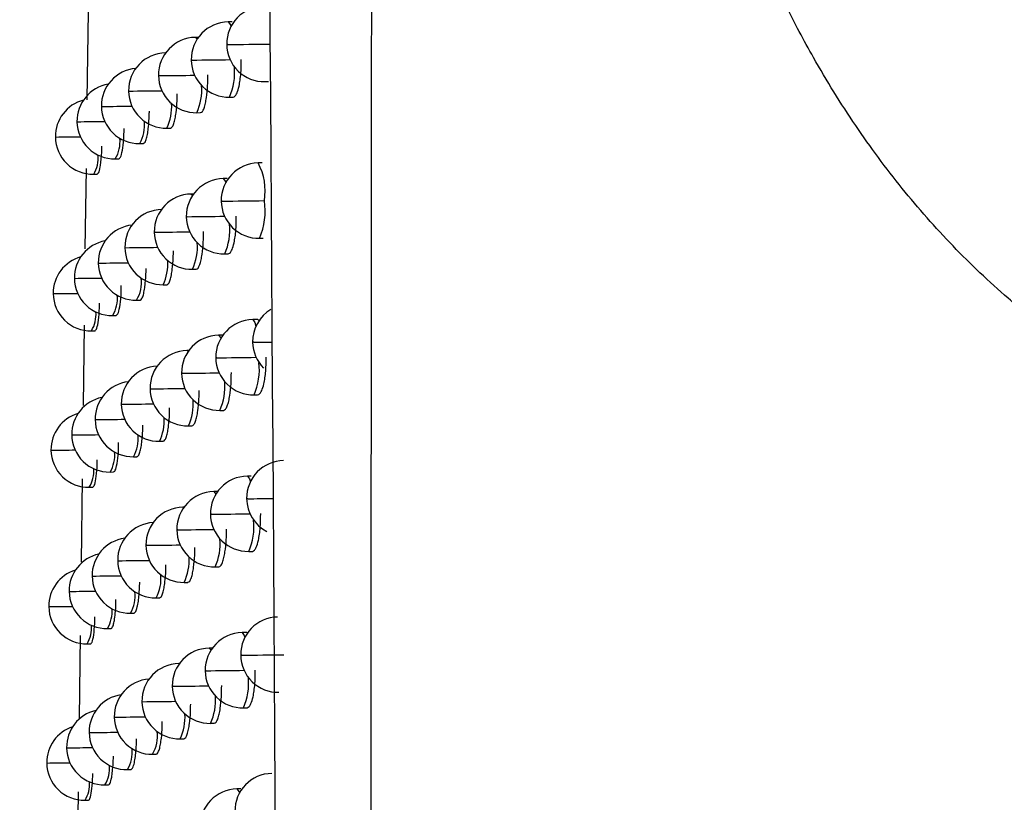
# Model space of a CAD drawing. Header units: millimetres. Extents: x 25 to 1229, y -261 to 1180.
# Tile 93 of 224: x 357 to 370, y 350 to 360. Entities that reach past the tile are written whole.
import ezdxf

# ---------------------------------------------------------------- set-up
doc = ezdxf.new("R2010")
doc.units = ezdxf.units.MM

msp = doc.modelspace()

# ---------------------------------------------------------------- linework, layer by layer
at = {"color": 7, "linetype": 'Continuous', "lineweight": 25}
for p, q in [((357.99, 359.244), (358.005, 360.417)), ((359.913, 360.28), (359.862, 360.28)), ((359.467, 360.074), (359.427, 360.074)), ((359.032, 359.868), (359.03, 359.868)), ((360.351, 359.486), (360.399, 359.487)), ((358.548, 359.361), (358.539, 359.361)), ((359.88, 359.28), (359.927, 359.281)), ((358.186, 359.157), (358.178, 359.157)), ((359.445, 359.074), (359.493, 359.075)), ((357.86, 358.953), (357.854, 358.953)), ((359.048, 358.869), (359.096, 358.869)), ((357.572, 358.75), (357.567, 358.75)), ((358.687, 358.664), (358.735, 358.665)), ((358.363, 358.46), (358.41, 358.461)), ((357.965, 357.266), (357.979, 358.334)), ((360.312, 358.407), (360.26, 358.406)), ((358.076, 358.257), (358.123, 358.258)), ((359.848, 358.2), (359.797, 358.199)), ((359.402, 357.994), (359.371, 357.994)), ((360.278, 357.406), (360.326, 357.407)), ((358.499, 357.281), (358.49, 357.282)), ((359.815, 357.2), (359.863, 357.2)), ((358.144, 357.077), (358.137, 357.077)), ((359.389, 356.994), (359.437, 356.995)), ((357.825, 356.874), (357.819, 356.874)), ((358.999, 356.789), (359.047, 356.79)), ((357.542, 356.671), (357.538, 356.671)), ((358.645, 356.584), (358.693, 356.585)), ((358.328, 356.38), (358.375, 356.381)), ((360.239, 356.327), (360.188, 356.326)), ((357.939, 355.185), (357.952, 356.252)), ((358.047, 356.177), (358.094, 356.178)), ((359.785, 356.121), (359.734, 356.12)), ((359.339, 355.915), (359.316, 355.915)), ((360.206, 355.327), (360.253, 355.327)), ((358.451, 355.202), (358.442, 355.203)), ((359.751, 355.12), (359.799, 355.121)), ((358.103, 354.998), (358.096, 354.998)), ((359.333, 354.915), (359.381, 354.916)), ((357.79, 354.795), (357.784, 354.795)), ((358.951, 354.71), (358.999, 354.711)), ((357.513, 354.592), (357.509, 354.592)), ((358.604, 354.505), (358.652, 354.506)), ((358.293, 354.302), (358.341, 354.303)), ((360.168, 354.249), (360.117, 354.248)), ((357.913, 353.105), (357.927, 354.213)), ((358.017, 354.099), (358.064, 354.1)), ((359.722, 354.043), (359.671, 354.042)), ((359.276, 353.837), (359.261, 353.836)), ((358.78, 353.329), (358.77, 353.329)), ((360.135, 353.248), (360.183, 353.249)), ((358.403, 353.124), (358.395, 353.125)), ((358.062, 352.92), (358.055, 352.92)), ((359.689, 353.042), (359.737, 353.043)), ((359.279, 352.837), (359.327, 352.837)), ((357.755, 352.717), (357.75, 352.717)), ((358.904, 352.632), (358.952, 352.633)), ((357.484, 352.515), (357.48, 352.515)), ((358.564, 352.428), (358.612, 352.428)), ((358.259, 352.224), (358.306, 352.225)), ((360.098, 352.171), (360.047, 352.17)), ((357.886, 351.027), (357.9, 352.133)), ((357.989, 352.021), (358.036, 352.022)), ((359.652, 351.965), (359.61, 351.964)), ((359.215, 351.759), (359.207, 351.759)), ((358.726, 351.252), (358.716, 351.252)), ((360.065, 351.17), (360.113, 351.171)), ((358.357, 351.047), (358.349, 351.047)), ((359.628, 350.965), (359.676, 350.965)), ((358.022, 350.843), (358.015, 350.843)), ((359.225, 350.759), (359.273, 350.76)), ((357.721, 350.64), (357.716, 350.64)), ((357.456, 350.438), (357.452, 350.438)), ((358.857, 350.555), (358.905, 350.555)), ((358.524, 350.35), (358.572, 350.351)), ((358.225, 350.147), (358.273, 350.148)), ((360.03, 350.095), (359.979, 350.094)), ((357.96, 349.944), (358.007, 349.945))]:
    msp.add_line(p, q, dxfattribs=at)
at = {"color": 7, "linetype": 'Continuous', "lineweight": 25, "flags": 128}
for points in [[(359.862, 360.28), (359.862, 360.28), (359.891, 360.241), (359.899, 360.217)], [(359.427, 360.074), (359.428, 360.074), (359.45, 360.05)], [(359.858, 359.98), (359.843, 359.98), (359.842, 359.98)], [(359.03, 359.868), (359.03, 359.868), (359.032, 359.868)], [(359.384, 359.773), (359.371, 359.773), (359.371, 359.773)], [(358.947, 359.567), (358.936, 359.567), (358.936, 359.567)], [(359.797, 358.199), (359.797, 358.199), (359.826, 358.161), (359.831, 358.147)], [(359.371, 357.994), (359.371, 357.994), (359.39, 357.977)], [(359.784, 357.899), (359.769, 357.899), (359.769, 357.899)], [(360.342, 357.906), (360.342, 357.906), (360.342, 357.906), (360.342, 357.906), (360.342, 357.906), (360.342, 357.905), (360.342, 357.905), (360.342, 357.905), (360.342, 357.905)], [(359.319, 357.692), (359.306, 357.693), (359.306, 357.693)], [(358.891, 357.487), (358.88, 357.487), (358.88, 357.487)], [(360.188, 356.326), (360.188, 356.326), (360.217, 356.288), (360.231, 356.239)], [(359.734, 356.12), (359.734, 356.12), (359.763, 356.082), (359.764, 356.078)], [(360.204, 356.027), (360.188, 356.027), (360.187, 356.027)], [(359.316, 355.915), (359.316, 355.915), (359.331, 355.904)], [(359.711, 355.82), (359.697, 355.82), (359.697, 355.82)], [(359.255, 355.613), (359.243, 355.613), (359.243, 355.613)], [(358.835, 355.407), (358.825, 355.408), (358.825, 355.408)], [(360.117, 354.248), (360.117, 354.248), (360.146, 354.21), (360.157, 354.173)], [(359.671, 354.042), (359.671, 354.042), (359.699, 354.008)], [(359.261, 353.836), (359.261, 353.836), (359.272, 353.831)], [(360.123, 353.948), (360.108, 353.948), (360.107, 353.948)], [(359.64, 353.741), (359.626, 353.741), (359.626, 353.741)], [(359.192, 353.535), (359.18, 353.535), (359.18, 353.535)], [(360.047, 352.17), (360.047, 352.17), (360.076, 352.132), (360.084, 352.107)], [(359.61, 351.964), (359.61, 351.964), (359.634, 351.938)], [(359.207, 351.759), (359.208, 351.759), (359.214, 351.757)], [(360.044, 351.87), (360.029, 351.87), (360.028, 351.87)], [(359.569, 351.663), (359.556, 351.664), (359.556, 351.664)], [(359.13, 351.457), (359.119, 351.457), (359.119, 351.457)], [(359.979, 350.094), (359.979, 350.094), (360.008, 350.056), (360.013, 350.041)]]:
    msp.add_lwpolyline(points, dxfattribs=at)
at = {"color": 7, "linetype": 'Continuous', "lineweight": 25}
for centre, radius, start, end in [((360.342, 359.986), 0.5, 91.0216, 180.7369), ((359.871, 359.78), 0.5, 91.0216, 180.7763), ((359.436, 359.574), 0.5, 91.0216, 180.7993), ((360.342, 359.986), 0.5, 180.7369, 271.0216), ((359.381, 430.674), 70.696, 270.38601, 270.83835), ((359.039, 359.368), 0.5, 91.0216, 180.8057), ((359.871, 359.78), 0.5, 180.7763, 271.0216), ((358.89, 426.887), 67.116, 270.42197, 270.85199), ((358.678, 359.164), 0.5, 95.0793, 180.7953), ((359.16, 359.602), 0.788, 335.8306, 5.8782), ((359.436, 359.574), 0.5, 180.7993, 271.0216), ((358.423, 425.924), 66.36, 270.45246, 270.85689), ((358.354, 358.96), 0.5, 99.6936, 180.768), ((359.039, 359.368), 0.5, 180.8057, 271.0216), ((357.991, 426.483), 67.124, 270.4752, 270.84491), ((358.78, 359.378), 0.731, 335.4155, 4.3813), ((358.067, 358.757), 0.5, 104.6738, 180.7237), ((358.678, 359.164), 0.5, 180.7953, 271.0216), ((357.593, 428.658), 69.504, 270.48906, 270.81703), ((358.428, 359.158), 0.684, 335.0109, 3.0523), ((358.354, 358.96), 0.5, 180.768, 271.0216), ((357.388, 418.091), 59.139, 270.45783, 270.80905), ((358.277, 358.904), 0.475, 329.6184, 6.8466), ((358.067, 358.757), 0.5, 180.7237, 271.0216), ((357.065, 422.63), 63.881, 270.45424, 270.74762), ((357.978, 358.689), 0.448, 329.2848, 5.7037), ((357.712, 358.476), 0.425, 328.9651, 4.6702), ((360.269, 357.906), 0.5, 91.0216, 180.7502), ((359.558, 358.033), 0.795, 350.7767, 27.9638), ((359.806, 357.699), 0.5, 91.0216, 180.786), ((359.38, 357.494), 0.5, 91.0216, 180.8057), ((360.269, 357.906), 0.5, 180.7502, 271.0216), ((359.296, 428.235), 70.337, 270.39746, 270.85257), ((359.446, 357.767), 0.907, 336.5008, 8.7367), ((358.99, 357.289), 0.5, 91.0216, 180.8091), ((359.806, 357.699), 0.5, 180.786, 271.0216), ((358.818, 424.224), 66.533, 270.4312, 270.85775), ((358.637, 357.084), 0.5, 95.9353, 180.796), ((359.11, 357.518), 0.774, 335.7308, 5.5038), ((358.319, 356.88), 0.5, 100.5362, 180.7664), ((359.38, 357.494), 0.5, 180.8057, 271.0216), ((358.36, 423.556), 66.071, 270.46007, 270.85946), ((358.99, 357.289), 0.5, 180.8091, 271.0216), ((357.936, 424.368), 67.089, 270.48113, 270.84481), ((358.734, 357.295), 0.72, 335.3248, 4.074), ((358.038, 356.677), 0.5, 105.5072, 180.72), ((358.387, 357.075), 0.675, 334.9285, 2.7945), ((358.637, 357.084), 0.5, 180.796, 271.0216), ((357.544, 426.785), 69.711, 270.49326, 270.81472), ((358.319, 356.88), 0.5, 180.7664, 271.0216), ((357.347, 416.259), 59.387, 270.46073, 270.80451), ((358.241, 356.822), 0.47, 329.5537, 6.6204), ((358.038, 356.677), 0.5, 180.72, 271.0216), ((357.03, 421.047), 64.378, 270.45548, 270.74156), ((357.947, 356.607), 0.444, 329.2278, 5.5147), ((360.687, 356.033), 0.5, 121.041, 180.7145), ((357.685, 356.395), 0.422, 328.9158, 4.516), ((360.197, 355.826), 0.5, 91.0216, 180.7626), ((359.743, 355.62), 0.5, 91.0216, 180.795), ((360.687, 356.033), 0.5, 180.7145, 224.9508), ((360.037, 390.727), 34.701, 270.2753, 270.6577), ((359.324, 355.415), 0.5, 91.0216, 180.8115), ((360.197, 355.826), 0.5, 180.7626, 271.0216), ((359.231, 423.505), 67.687, 270.40595, 270.84727), ((358.942, 355.21), 0.5, 92.4889, 180.812), ((359.454, 355.66), 0.822, 336.0436, 6.7166), ((359.743, 355.62), 0.5, 180.795, 271.0216), ((358.748, 421.634), 66.022, 270.44009, 270.86278), ((358.595, 355.005), 0.5, 96.786, 180.7963), ((359.324, 355.415), 0.5, 180.8115, 271.0216), ((358.298, 421.244), 65.839, 270.46735, 270.86145), ((359.059, 355.434), 0.76, 335.6336, 5.1489), ((358.284, 354.802), 0.5, 101.3745, 180.7643), ((358.942, 355.21), 0.5, 180.812, 271.0216), ((357.881, 422.3), 67.1, 270.48673, 270.84424), ((358.689, 355.212), 0.71, 335.2363, 3.7797), ((358.009, 354.599), 0.5, 106.3372, 180.716), ((358.347, 354.993), 0.667, 334.848, 2.5465), ((358.595, 355.005), 0.5, 180.7963, 271.0216), ((357.496, 424.957), 69.961, 270.49715, 270.81204), ((358.284, 354.802), 0.5, 180.7643, 271.0216), ((357.307, 414.464), 59.671, 270.46335, 270.79965), ((358.204, 354.741), 0.464, 329.4906, 6.4022), ((358.009, 354.599), 0.5, 180.716, 271.0216), ((356.996, 419.505), 64.915, 270.45646, 270.73527), ((357.916, 354.527), 0.44, 329.1723, 5.3324), ((360.607, 353.955), 0.5, 91.0216, 180.7298), ((357.659, 354.315), 0.418, 328.8681, 4.3674), ((360.126, 353.748), 0.5, 91.0216, 180.7743), ((359.68, 353.542), 0.5, 91.0216, 180.8033), ((359.27, 353.336), 0.5, 91.0216, 180.8167), ((360.607, 353.955), 0.5, 180.7298, 242.4989), ((359.875, 398.581), 44.634, 270.3181, 270.7368), ((360.126, 353.748), 0.5, 180.7743, 271.0216), ((359.154, 420.656), 66.916, 270.41607, 270.85507), ((358.895, 353.132), 0.5, 93.3503, 180.8144), ((359.4, 353.576), 0.805, 335.9388, 6.2979), ((359.68, 353.542), 0.5, 180.8033, 271.0216), ((358.678, 419.112), 65.579, 270.44865, 270.86714), ((358.555, 352.927), 0.5, 97.6315, 180.7961), ((359.27, 353.336), 0.5, 180.8167, 271.0216), ((358.236, 418.987), 65.66, 270.47429, 270.86288), ((359.009, 353.351), 0.747, 335.5388, 4.8111), ((358.25, 352.724), 0.5, 102.2088, 180.7619), ((358.895, 353.132), 0.5, 180.8144, 271.0216), ((357.827, 420.279), 67.157, 270.49201, 270.84323), ((358.644, 353.131), 0.7, 335.1498, 3.4973), ((357.98, 352.521), 0.5, 107.1639, 180.7116), ((358.555, 352.927), 0.5, 180.7961, 271.0216), ((357.448, 423.173), 70.255, 270.50073, 270.80901), ((358.483, 352.877), 0.487, 329.7521, 7.325), ((358.25, 352.724), 0.5, 180.7619, 271.0216), ((357.268, 412.706), 59.991, 270.4657, 270.7945), ((358.168, 352.661), 0.459, 329.4292, 6.1917), ((357.98, 352.521), 0.5, 180.7116, 271.0216), ((356.961, 418.007), 65.494, 270.45717, 270.72874), ((357.885, 352.448), 0.436, 329.1186, 5.1565), ((357.633, 352.236), 0.415, 328.8218, 4.2243), ((360.528, 351.877), 0.5, 91.0216, 180.7442), ((360.056, 351.67), 0.5, 91.0216, 180.7851), ((359.619, 351.464), 0.5, 91.0216, 180.8109), ((359.567, 421.917), 70.048, 270.39008, 270.84663), ((359.216, 351.259), 0.5, 91.0216, 180.8213), ((360.528, 351.877), 0.5, 180.7442, 271.0216), ((360.056, 351.67), 0.5, 180.7851, 271.0216), ((359.077, 417.893), 66.231, 270.42586, 270.86207), ((358.849, 351.054), 0.5, 94.2056, 180.8162), ((359.345, 351.494), 0.789, 335.8371, 5.9046), ((359.619, 351.464), 0.5, 180.8109, 271.0216), ((358.61, 416.654), 65.199, 270.45689, 270.87084), ((358.515, 350.85), 0.5, 98.4722, 180.7955), ((359.216, 351.259), 0.5, 180.8213, 271.0216), ((358.176, 416.781), 65.531, 270.48092, 270.86379), ((358.959, 351.27), 0.735, 335.4464, 4.489), ((358.216, 350.647), 0.5, 103.0392, 180.7592), ((358.599, 351.05), 0.69, 335.0653, 3.226), ((358.849, 351.054), 0.5, 180.8162, 271.0216), ((357.773, 418.303), 67.258, 270.49698, 270.8418), ((357.952, 350.444), 0.5, 107.9872, 180.707), ((358.515, 350.85), 0.5, 180.7955, 271.0216), ((357.559, 407.586), 56.745, 270.4672, 270.8424), ((358.442, 350.797), 0.481, 329.6851, 7.085), ((358.216, 350.647), 0.5, 180.7592, 271.0216), ((357.229, 410.985), 60.347, 270.46777, 270.78906), ((358.133, 350.582), 0.455, 329.3693, 5.9885), ((357.952, 350.444), 0.5, 180.707, 271.0216), ((356.928, 416.551), 66.115, 270.45762, 270.722), ((357.855, 350.369), 0.432, 329.0654, 4.9877), ((357.608, 350.158), 0.413, 328.7769, 4.0865), ((360.451, 349.8), 0.5, 91.0216, 180.7578), ((359.987, 349.594), 0.5, 91.0216, 180.7953)]:
    msp.add_arc(centre, radius, start, end, dxfattribs=at)
for points, knots in [([(356.706, 337.799), (356.717, 338.782), (356.739, 340.744), (356.773, 343.68), (356.807, 346.602), (356.841, 349.51), (356.876, 352.404), (356.911, 355.283), (356.947, 358.147), (356.983, 360.997), (357.019, 363.833), (357.057, 366.654), (357.094, 369.46), (357.132, 372.252), (357.17, 375.029), (357.209, 377.791), (357.249, 380.539), (357.289, 383.272), (357.329, 385.99), (357.37, 388.693), (357.411, 391.381), (357.453, 394.054), (357.496, 396.712), (357.539, 399.356), (357.582, 401.984), (357.626, 404.597), (357.671, 407.195), (357.716, 409.779), (357.762, 412.347), (357.808, 414.899), (357.839, 416.596), (357.855, 417.442)], [0, 0, 0, 0, 0.037324, 0.074443, 0.111358, 0.148069, 0.184577, 0.220881, 0.256981, 0.292878, 0.328572, 0.364063, 0.399351, 0.434437, 0.46932, 0.504, 0.538478, 0.572754, 0.606828, 0.6407, 0.67437, 0.707838, 0.741105, 0.774171, 0.807035, 0.839698, 0.87216, 0.904421, 0.936481, 0.968341, 1, 1, 1, 1]), ([(361.732, 315.719), (361.733, 317.413), (361.737, 320.781), (361.741, 325.801), (361.745, 330.758), (361.749, 335.651), (361.753, 340.48), (361.757, 345.246), (361.76, 349.949), (361.763, 354.587), (361.767, 359.163), (361.77, 363.674), (361.772, 368.122), (361.775, 372.505), (361.778, 376.826), (361.78, 381.082), (361.782, 385.275), (361.784, 389.403), (361.786, 393.468), (361.788, 397.469), (361.79, 401.407), (361.792, 405.28), (361.794, 409.089), (361.795, 412.835), (361.796, 415.311), (361.797, 416.538)], [0, 0, 0, 0, 0.050451, 0.100269, 0.149453, 0.198002, 0.245918, 0.2932, 0.339848, 0.385862, 0.431242, 0.475988, 0.5201, 0.563579, 0.606423, 0.648633, 0.69021, 0.731153, 0.771461, 0.811136, 0.850177, 0.888583, 0.926356, 0.963495, 1, 1, 1, 1]), ([(360.623, 315.531), (360.586, 331.904), (360.513, 348.287), (360.261, 381.068), (360.08, 397.461), (359.828, 413.844)], [0, 0, 0, 0, 0.5, 0.5, 1, 1, 1, 1]), ([(373.746, 354.583), (373.647, 354.618), (373.448, 354.687), (373.155, 354.801), (372.866, 354.924), (372.581, 355.055), (372.301, 355.194), (372.025, 355.342), (371.754, 355.498), (371.487, 355.662), (371.224, 355.835), (370.966, 356.016), (370.712, 356.206), (370.463, 356.404), (370.043, 356.757), (369.475, 357.296), (368.799, 358.063), (368.18, 358.901), (367.673, 359.72), (367.26, 360.497), (366.927, 361.213), (366.63, 361.952), (366.367, 362.714), (366.141, 363.5), (365.949, 364.308), (365.793, 365.14), (365.673, 365.995), (365.586, 366.872), (365.558, 367.466), (365.543, 367.766)], [0, 0, 0, 0, 0.019362, 0.038641, 0.057853, 0.077016, 0.096146, 0.115262, 0.134379, 0.153514, 0.172686, 0.191911, 0.211206, 0.230587, 0.250071, 0.311304, 0.373087, 0.435897, 0.500188, 0.547449, 0.594964, 0.642872, 0.691309, 0.740407, 0.790291, 0.841082, 0.892893, 0.945833, 1, 1, 1, 1]), ([(359.927, 359.281), (359.937, 359.284), (359.955, 359.29), (359.983, 359.339), (360.005, 359.412), (360.021, 359.505), (360.034, 359.621), (360.035, 359.718), (360.036, 359.781)], [0, 0, 0, 0, 0.165246, 0.304521, 0.499316, 0.631518, 0.759197, 1, 1, 1, 1]), ([(359.493, 359.075), (359.502, 359.078), (359.519, 359.084), (359.542, 359.13), (359.56, 359.194), (359.577, 359.29), (359.591, 359.419), (359.592, 359.527), (359.592, 359.575)], [0, 0, 0, 0, 0.162381, 0.315449, 0.457456, 0.588393, 0.81613, 1, 1, 1, 1]), ([(359.096, 358.87), (359.104, 358.873), (359.12, 358.879), (359.141, 358.927), (359.157, 358.992), (359.173, 359.09), (359.184, 359.204), (359.184, 359.294), (359.185, 359.325)], [0, 0, 0, 0, 0.176211, 0.341498, 0.493949, 0.633552, 0.873234, 1, 1, 1, 1]), ([(358.735, 358.665), (358.743, 358.669), (358.758, 358.676), (358.778, 358.729), (358.793, 358.799), (358.806, 358.9), (358.814, 359.001), (358.815, 359.075), (358.815, 359.092)], [0, 0, 0, 0, 0.194633, 0.374687, 0.53812, 0.684911, 0.92758, 1, 1, 1, 1]), ([(358.41, 358.461), (358.42, 358.469), (358.44, 358.484), (358.464, 358.6), (358.478, 358.734), (358.479, 358.83), (358.48, 358.862)], [0, 0, 0, 0, 0.285881, 0.573665, 0.861456, 1, 1, 1, 1]), ([(358.123, 358.258), (358.129, 358.262), (358.143, 358.27), (358.16, 358.336), (358.173, 358.424), (358.181, 358.516), (358.185, 358.588), (358.185, 358.629), (358.185, 358.629)], [0, 0, 0, 0, 0.211604, 0.482566, 0.640158, 0.812117, 0.99843, 1, 1, 1, 1]), ([(359.863, 357.201), (359.873, 357.204), (359.89, 357.21), (359.917, 357.259), (359.939, 357.332), (359.955, 357.424), (359.967, 357.541), (359.969, 357.638), (359.969, 357.701)], [0, 0, 0, 0, 0.165598, 0.304997, 0.499308, 0.631529, 0.759218, 1, 1, 1, 1]), ([(359.437, 356.995), (359.445, 356.998), (359.462, 357.004), (359.484, 357.051), (359.502, 357.114), (359.52, 357.211), (359.533, 357.34), (359.533, 357.447), (359.534, 357.495)], [0, 0, 0, 0, 0.162741, 0.316077, 0.458245, 0.589239, 0.81677, 1, 1, 1, 1]), ([(359.047, 356.79), (359.055, 356.793), (359.071, 356.8), (359.091, 356.848), (359.108, 356.914), (359.123, 357.011), (359.133, 357.123), (359.134, 357.21), (359.134, 357.239)], [0, 0, 0, 0, 0.178617, 0.34595, 0.500059, 0.64093, 0.881976, 1, 1, 1, 1]), ([(358.693, 356.585), (358.701, 356.589), (358.716, 356.597), (358.736, 356.651), (358.751, 356.723), (358.763, 356.825), (358.771, 356.923), (358.771, 356.993), (358.771, 357.007)], [0, 0, 0, 0, 0.2001176, 0.3844186, 0.5508319, 0.6993312, 0.9416131, 1, 1, 1, 1]), ([(358.375, 356.382), (358.385, 356.389), (358.405, 356.404), (358.428, 356.52), (358.442, 356.653), (358.443, 356.747), (358.443, 356.777)], [0, 0, 0, 0, 0.287984, 0.57813, 0.868279, 1, 1, 1, 1]), ([(358.094, 356.178), (358.102, 356.186), (358.119, 356.2), (358.14, 356.313), (358.151, 356.44), (358.153, 356.524), (358.154, 356.545)], [0, 0, 0, 0, 0.293138, 0.593247, 0.898021, 1, 1, 1, 1]), ([(360.276, 356.302), (360.273, 356.306), (360.262, 356.324), (360.249, 356.332), (360.239, 356.327), (360.239, 356.327)], [0, 0, 0, 0, 0.197845, 0.989336, 1, 1, 1, 1]), ([(360.253, 355.328), (360.264, 355.331), (360.282, 355.337), (360.311, 355.386), (360.334, 355.458), (360.351, 355.551), (360.365, 355.668), (360.366, 355.765), (360.367, 355.828)], [0, 0, 0, 0, 0.163913, 0.30273, 0.499331, 0.631436, 0.759077, 1, 1, 1, 1]), ([(359.799, 355.121), (359.809, 355.124), (359.826, 355.131), (359.85, 355.176), (359.869, 355.239), (359.888, 355.335), (359.902, 355.465), (359.903, 355.573), (359.904, 355.622)], [0, 0, 0, 0, 0.161133, 0.313287, 0.454739, 0.585487, 0.813936, 1, 1, 1, 1]), ([(359.381, 354.916), (359.39, 354.919), (359.407, 354.925), (359.428, 354.972), (359.446, 355.036), (359.463, 355.132), (359.475, 355.252), (359.476, 355.349), (359.476, 355.386)], [0, 0, 0, 0, 0.169669, 0.329444, 0.477479, 0.613764, 0.850119, 1, 1, 1, 1]), ([(358.999, 354.711), (359.007, 354.714), (359.023, 354.721), (359.043, 354.77), (359.059, 354.836), (359.074, 354.934), (359.084, 355.043), (359.084, 355.128), (359.084, 355.154)], [0, 0, 0, 0, 0.1812447, 0.3507793, 0.5066381, 0.6488069, 0.8910829, 1, 1, 1, 1]), ([(358.652, 354.507), (358.66, 354.511), (358.675, 354.518), (358.695, 354.576), (358.709, 354.65), (358.722, 354.753), (358.728, 354.847), (358.729, 354.913), (358.729, 354.923)], [0, 0, 0, 0, 0.207238, 0.396956, 0.567052, 0.717494, 0.958452, 1, 1, 1, 1]), ([(358.341, 354.303), (358.35, 354.31), (358.37, 354.325), (358.392, 354.441), (358.406, 354.573), (358.407, 354.665), (358.407, 354.693)], [0, 0, 0, 0, 0.290115, 0.582416, 0.874719, 1, 1, 1, 1]), ([(358.064, 354.1), (358.073, 354.107), (358.09, 354.122), (358.11, 354.24), (358.122, 354.362), (358.123, 354.445), (358.123, 354.463)], [0, 0, 0, 0, 0.304916, 0.61059, 0.914697, 1, 1, 1, 1]), ([(360.183, 353.249), (360.193, 353.252), (360.211, 353.258), (360.239, 353.307), (360.262, 353.38), (360.278, 353.473), (360.292, 353.589), (360.293, 353.686), (360.294, 353.75)], [0, 0, 0, 0, 0.164111, 0.303002, 0.499321, 0.631431, 0.759078, 1, 1, 1, 1]), ([(359.737, 353.043), (359.746, 353.046), (359.764, 353.052), (359.787, 353.098), (359.805, 353.161), (359.824, 353.257), (359.838, 353.387), (359.839, 353.495), (359.839, 353.543)], [0, 0, 0, 0, 0.161339, 0.313652, 0.455202, 0.585985, 0.814316, 1, 1, 1, 1]), ([(359.327, 352.838), (359.335, 352.841), (359.352, 352.847), (359.373, 352.894), (359.39, 352.958), (359.407, 353.055), (359.418, 353.172), (359.419, 353.267), (359.419, 353.302)], [0, 0, 0, 0, 0.171573, 0.333033, 0.482506, 0.619983, 0.857971, 1, 1, 1, 1]), ([(358.952, 352.633), (358.96, 352.636), (358.975, 352.643), (358.995, 352.692), (359.011, 352.759), (359.025, 352.858), (359.035, 352.965), (359.035, 353.047), (359.035, 353.071)], [0, 0, 0, 0, 0.184161, 0.356103, 0.513835, 0.657339, 0.900674, 1, 1, 1, 1]), ([(358.612, 352.429), (358.62, 352.433), (358.635, 352.441), (358.655, 352.503), (358.669, 352.581), (358.68, 352.686), (358.686, 352.775), (358.687, 352.835), (358.687, 352.839)], [0, 0, 0, 0, 0.217163, 0.414305, 0.589292, 0.742082, 0.980121, 1, 1, 1, 1]), ([(358.306, 352.225), (358.308, 352.225), (358.311, 352.225), (358.322, 352.233), (358.336, 352.263), (358.352, 352.333), (358.364, 352.427), (358.372, 352.525), (358.372, 352.592), (358.372, 352.61)], [0, 0, 0, 0, 0.0362147, 0.1058578, 0.3378829, 0.5008499, 0.6948026, 0.9196573, 1, 1, 1, 1]), ([(358.036, 352.022), (358.04, 352.024), (358.049, 352.028), (358.065, 352.069), (358.081, 352.165), (358.092, 352.287), (358.093, 352.366), (358.093, 352.381)], [0, 0, 0, 0, 0.1571922, 0.3151731, 0.6248146, 0.9281695, 1, 1, 1, 1]), ([(360.124, 352.158), (360.115, 352.167), (360.107, 352.176), (360.098, 352.171), (360.098, 352.171)], [0, 0, 0, 0, 0.985058, 1, 1, 1, 1]), ([(360.113, 351.172), (360.123, 351.175), (360.141, 351.181), (360.168, 351.23), (360.191, 351.302), (360.207, 351.395), (360.22, 351.512), (360.221, 351.609), (360.222, 351.672)], [0, 0, 0, 0, 0.164346, 0.303324, 0.499311, 0.631432, 0.759085, 1, 1, 1, 1]), ([(359.676, 350.966), (359.685, 350.969), (359.702, 350.975), (359.724, 351.021), (359.743, 351.084), (359.761, 351.18), (359.774, 351.309), (359.775, 351.417), (359.776, 351.466)], [0, 0, 0, 0, 0.161581, 0.314079, 0.455743, 0.586566, 0.814757, 1, 1, 1, 1]), ([(359.273, 350.76), (359.282, 350.764), (359.298, 350.77), (359.319, 350.817), (359.336, 350.881), (359.352, 350.978), (359.363, 351.094), (359.363, 351.186), (359.364, 351.219)], [0, 0, 0, 0, 0.173576, 0.33679, 0.487742, 0.626422, 0.86598, 1, 1, 1, 1]), ([(358.905, 350.556), (358.913, 350.559), (358.928, 350.566), (358.948, 350.616), (358.964, 350.684), (358.978, 350.783), (358.986, 350.888), (358.987, 350.967), (358.987, 350.988)], [0, 0, 0, 0, 0.187468, 0.362095, 0.521864, 0.666757, 0.910921, 1, 1, 1, 1]), ([(358.572, 350.352), (358.58, 350.357), (358.596, 350.366), (358.616, 350.434), (358.63, 350.518), (358.641, 350.624), (358.644, 350.708), (358.645, 350.757)], [0, 0, 0, 0, 0.232549, 0.441038, 0.623289, 0.779241, 1, 1, 1, 1]), ([(358.273, 350.148), (358.278, 350.15), (358.29, 350.156), (358.307, 350.206), (358.321, 350.286), (358.331, 350.38), (358.337, 350.465), (358.337, 350.519), (358.337, 350.528)], [0, 0, 0, 0, 0.161031, 0.412639, 0.572175, 0.753865, 0.957669, 1, 1, 1, 1]), ([(358.007, 349.945), (358.012, 349.947), (358.02, 349.951), (358.036, 349.994), (358.052, 350.091), (358.063, 350.211), (358.063, 350.287), (358.063, 350.3)], [0, 0, 0, 0, 0.161502, 0.322874, 0.636432, 0.939986, 1, 1, 1, 1]), ([(357.86, 348.949), (357.86, 348.965), (357.864, 349.333), (357.869, 349.702), (357.874, 350.054)], [0, 0, 0, 0, 0.044552, 1, 1, 1, 1])]:
    msp.add_open_spline(points, degree=3, knots=knots, dxfattribs=at)

doc.saveas('drawing.dxf')
